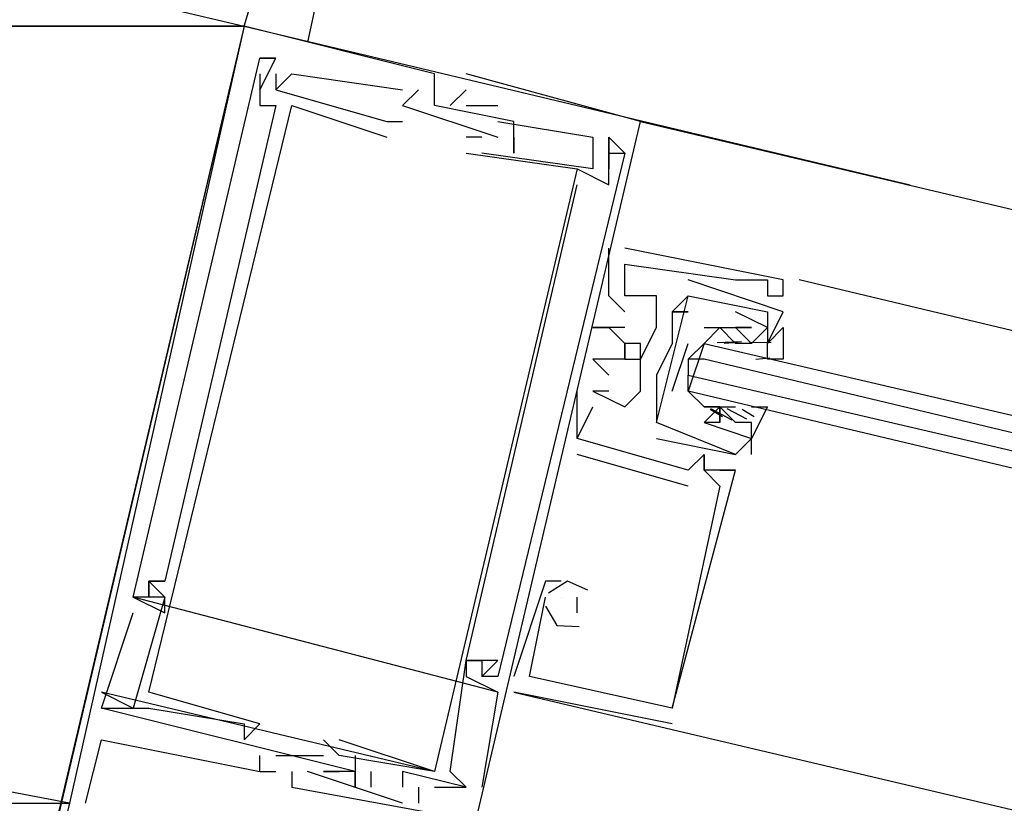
# Model space of a CAD drawing. Header units: feet. Extents: x -79 to 198, y -22 to 181.
# Tile 49 of 256: x 94.811 to 95.639, y 26.738 to 27.397. Entities that reach past the tile are written whole.
import ezdxf

# ---------------------------------------------------------------- set-up
doc = ezdxf.new("R2010")
doc.units = ezdxf.units.FT
doc.layers.add('A-LINEA', color=7, linetype='CONTINUOUS')
doc.layers.add('A-MURO-CONCRETO', color=8, linetype='CONTINUOUS')

msp = doc.modelspace()

# ---------------------------------------------------------------- linework, layer by layer
at = {"layer": 'A-LINEA'}
for p, q in [((95.0933, 27.5644), (95.0533, 27.3778)), ((95, 27.3911), (95.04, 27.5244)), ((95, 27.3911), (95.56, 27.2578)), ((95, 27.3911), (95.56, 27.2578)), ((95, 27.3911), (95, 27.3911)), ((95, 27.3911), (95, 27.3911)), ((95, 27.3911), (95, 27.3911)), ((95.0133, 27.3644), (95.0133, 27.3644)), ((95.0133, 27.3644), (95.0133, 27.3644)), ((95.0133, 27.3644), (95.0133, 27.3644)), ((95.0133, 27.3644), (95.0133, 27.3644)), ((95.0133, 27.3644), (95.0133, 27.3644)), ((95.0133, 27.3644), (95.0133, 27.3644)), ((95.0267, 27.3644), (95.0267, 27.3644)), ((95.0267, 27.3644), (95.0267, 27.3644)), ((95.0267, 27.3644), (95.0267, 27.3644)), ((95.0267, 27.3644), (95.0267, 27.3644)), ((95.0267, 27.3644), (95.0267, 27.3644)), ((95.0267, 27.3644), (95.0267, 27.3644)), ((95.0133, 27.3511), (95.0133, 27.3511)), ((95.0133, 27.3511), (95.0133, 27.3511)), ((95.0133, 27.3511), (95.0133, 27.3511)), ((95.0267, 27.3511), (95.0267, 27.3511)), ((95.0267, 27.3511), (95.0267, 27.3511)), ((95.0267, 27.3511), (95.0267, 27.3511)), ((95.04, 27.3511), (95.04, 27.3511)), ((95.04, 27.3511), (95.04, 27.3511)), ((95.04, 27.3511), (95.04, 27.3511)), ((95.16, 27.3511), (95.16, 27.3511)), ((95.16, 27.3511), (95.16, 27.3511)), ((95.16, 27.3511), (95.16, 27.3511)), ((95.1867, 27.3511), (95.1867, 27.3511)), ((95.1867, 27.3511), (95.1867, 27.3511)), ((95.1867, 27.3511), (95.1867, 27.3511)), ((95.0133, 27.3378), (95.0133, 27.3378)), ((95.0133, 27.3378), (95.0133, 27.3378)), ((95.0133, 27.3378), (95.0133, 27.3378)), ((95.0267, 27.3378), (95.0267, 27.3378)), ((95.0267, 27.3378), (95.0267, 27.3378)), ((95.0267, 27.3378), (95.0267, 27.3378)), ((95.0267, 27.3378), (95.0267, 27.3378)), ((95.0267, 27.3378), (95.0267, 27.3378)), ((95.0267, 27.3378), (95.0267, 27.3378)), ((95.1333, 27.3378), (95.1333, 27.3378)), ((95.1333, 27.3378), (95.1333, 27.3378)), ((95.1333, 27.3378), (95.1333, 27.3378)), ((95.1467, 27.3378), (95.1467, 27.3378)), ((95.1467, 27.3378), (95.1467, 27.3378)), ((95.1467, 27.3378), (95.1467, 27.3378)), ((95.1867, 27.3378), (95.1733, 27.3244)), ((95.1867, 27.3378), (95.1733, 27.3244)), ((95.1867, 27.3378), (95.1733, 27.3244)), ((95.1867, 27.3378), (95.1867, 27.3378)), ((95.1867, 27.3378), (95.1867, 27.3378)), ((95.1867, 27.3378), (95.1867, 27.3378)), ((95.0133, 27.3244), (95.0133, 27.3244)), ((95.0133, 27.3244), (95.0133, 27.3244)), ((95.0133, 27.3244), (95.0133, 27.3244)), ((95.0267, 27.3244), (95.0267, 27.3244)), ((95.0267, 27.3244), (95.0267, 27.3244)), ((95.0267, 27.3244), (95.0267, 27.3244)), ((95.04, 27.3244), (95.04, 27.3244)), ((95.04, 27.3244), (95.04, 27.3244)), ((95.04, 27.3244), (95.04, 27.3244)), ((95.1333, 27.3244), (95.1333, 27.3244)), ((95.1333, 27.3244), (95.1333, 27.3244)), ((95.1333, 27.3244), (95.1333, 27.3244)), ((95.16, 27.3244), (95.16, 27.3244)), ((95.16, 27.3244), (95.16, 27.3244)), ((95.16, 27.3244), (95.16, 27.3244)), ((95.1733, 27.3244), (95.1733, 27.3244)), ((95.1733, 27.3244), (95.1733, 27.3244)), ((95.1733, 27.3244), (95.1733, 27.3244)), ((95.1867, 27.3244), (95.2133, 27.3244)), ((95.1867, 27.3244), (95.1867, 27.3244)), ((95.1867, 27.3244), (95.2133, 27.3244)), ((95.1867, 27.3244), (95.1867, 27.3244)), ((95.1867, 27.3244), (95.2133, 27.3244)), ((95.1867, 27.3244), (95.1867, 27.3244)), ((95.2133, 27.3244), (95.2133, 27.3244)), ((95.2133, 27.3244), (95.2133, 27.3244)), ((95.2133, 27.3244), (95.2133, 27.3244)), ((95.12, 27.3111), (95.12, 27.3111)), ((95.12, 27.3111), (95.12, 27.3111)), ((95.12, 27.3111), (95.12, 27.3111)), ((95.1333, 27.3111), (95.1333, 27.3111)), ((95.1333, 27.3111), (95.1333, 27.3111)), ((95.1333, 27.3111), (95.1333, 27.3111)), ((95.2133, 27.3111), (95.2133, 27.3111)), ((95.2133, 27.3111), (95.2133, 27.3111)), ((95.2133, 27.3111), (95.2133, 27.3111)), ((95.2267, 27.3111), (95.2267, 27.3111)), ((95.2267, 27.3111), (95.2267, 27.3111)), ((95.2267, 27.3111), (95.2267, 27.3111)), ((95.3333, 27.3111), (95.3333, 27.3111)), ((95.3333, 27.3111), (95.3333, 27.3111)), ((95.3333, 27.3111), (102.5867, 25.5911)), ((95.3333, 27.3111), (95.3333, 27.3111)), ((95.12, 27.2978), (95.12, 27.2978)), ((95.12, 27.2978), (95.12, 27.2978)), ((95.12, 27.2978), (95.12, 27.2978)), ((95.2, 27.2978), (95.1867, 27.2978)), ((95.1867, 27.2978), (95.1867, 27.2978)), ((95.2, 27.2978), (95.1867, 27.2978)), ((95.1867, 27.2978), (95.1867, 27.2978)), ((95.2, 27.2978), (95.1867, 27.2978)), ((95.1867, 27.2978), (95.1867, 27.2978)), ((95.2, 27.2978), (95.2, 27.2978)), ((95.2, 27.2978), (95.2, 27.2978)), ((95.2, 27.2978), (95.2, 27.2978)), ((95.2133, 27.2978), (95.2133, 27.2978)), ((95.2133, 27.2978), (95.2133, 27.2978)), ((95.2133, 27.2978), (95.2133, 27.2978)), ((95.2267, 27.2978), (95.2267, 27.2978)), ((95.2267, 27.2978), (95.2267, 27.2978)), ((95.2267, 27.2978), (95.2267, 27.2978)), ((95.2933, 27.2978), (95.2933, 27.2978)), ((95.2933, 27.2978), (95.2933, 27.2978)), ((95.2933, 27.2978), (95.2933, 27.2978)), ((95.3067, 27.2978), (95.3067, 27.2978)), ((95.3067, 27.2978), (95.3067, 27.2978)), ((95.3067, 27.2978), (95.3067, 27.2978)), ((95.3067, 27.2978), (95.3067, 27.2978)), ((95.3067, 27.2978), (95.3067, 27.2978)), ((95.3067, 27.2978), (95.3067, 27.2978)), ((95.1867, 27.2844), (95.1867, 27.2844)), ((95.1867, 27.2844), (95.1867, 27.2844)), ((95.1867, 27.2844), (95.1867, 27.2844)), ((95.2933, 27.2711), (95.2, 27.2844)), ((95.2, 27.2844), (95.2, 27.2844)), ((95.2933, 27.2711), (95.2, 27.2844)), ((95.2, 27.2844), (95.2, 27.2844)), ((95.2933, 27.2711), (95.2, 27.2844)), ((95.2, 27.2844), (95.2, 27.2844)), ((95.2267, 27.2844), (95.2267, 27.2844)), ((95.2267, 27.2844), (95.2267, 27.2844)), ((95.2267, 27.2844), (95.2267, 27.2844)), ((95.2933, 27.2844), (95.2933, 27.2844)), ((95.2933, 27.2844), (95.2933, 27.2844)), ((95.2933, 27.2844), (95.2933, 27.2844)), ((95.2933, 27.2844), (95.2933, 27.2844)), ((95.2933, 27.2844), (95.2933, 27.2844)), ((95.2933, 27.2844), (95.2933, 27.2844)), ((95.3067, 27.2844), (95.3067, 27.2844)), ((95.3067, 27.2844), (95.3067, 27.2844)), ((95.3067, 27.2844), (95.3067, 27.2844)), ((95.3067, 27.2844), (95.3067, 27.2844)), ((95.3067, 27.2844), (95.3067, 27.2844)), ((95.3067, 27.2844), (95.3067, 27.2844)), ((95.32, 27.2844), (95.32, 27.2844)), ((95.32, 27.2844), (95.32, 27.2844)), ((95.32, 27.2844), (95.32, 27.2844)), ((95.28, 27.2711), (95.28, 27.2711)), ((95.28, 27.2711), (95.28, 27.2711)), ((95.28, 27.2711), (95.28, 27.2711)), ((95.28, 27.2711), (95.28, 27.2711)), ((95.28, 27.2711), (95.28, 27.2711)), ((95.28, 27.2711), (95.28, 27.2711)), ((95.2933, 27.2711), (95.2933, 27.2711)), ((95.2933, 27.2711), (95.2933, 27.2711)), ((95.2933, 27.2711), (95.2933, 27.2711)), ((95.2933, 27.2711), (95.2933, 27.2711)), ((95.2933, 27.2711), (95.2933, 27.2711)), ((95.2933, 27.2711), (95.2933, 27.2711)), ((95.3067, 27.2711), (95.3067, 27.2711)), ((95.3067, 27.2711), (95.3067, 27.2711)), ((95.3067, 27.2711), (95.3067, 27.2711)), ((95.28, 27.2578), (95.28, 27.2578)), ((95.28, 27.2578), (95.28, 27.2578)), ((95.28, 27.2578), (95.28, 27.2578)), ((95.3067, 27.2578), (95.3067, 27.2578)), ((95.3067, 27.2578), (95.3067, 27.2578)), ((95.3067, 27.2578), (95.3067, 27.2578)), ((95.3067, 27.1644), (95.3067, 27.2044)), ((95.3067, 27.2044), (95.3067, 27.2044)), ((95.3067, 27.1644), (95.3067, 27.2044)), ((95.3067, 27.2044), (95.3067, 27.2044)), ((95.3067, 27.1644), (95.3067, 27.2044)), ((95.3067, 27.2044), (95.3067, 27.2044)), ((95.32, 27.2044), (95.32, 27.2044)), ((95.32, 27.2044), (95.32, 27.2044)), ((95.32, 27.2044), (95.32, 27.2044)), ((95.32, 27.1911), (95.32, 27.1911)), ((95.32, 27.1911), (95.32, 27.1911)), ((95.32, 27.1911), (95.32, 27.1911)), ((95.4533, 27.1511), (95.3733, 27.1778)), ((95.3733, 27.1778), (95.3733, 27.1778)), ((95.4533, 27.1511), (95.3733, 27.1778)), ((95.3733, 27.1778), (95.3733, 27.1778)), ((95.4133, 27.1778), (95.4133, 27.1778)), ((95.4133, 27.1778), (95.4133, 27.1778)), ((95.4133, 27.1778), (95.4133, 27.1778)), ((95.4267, 27.1778), (95.4267, 27.1778)), ((95.4267, 27.1778), (95.4267, 27.1778)), ((95.4267, 27.1778), (95.4267, 27.1778)), ((95.44, 27.1778), (95.44, 27.1778)), ((95.44, 27.1778), (95.44, 27.1778)), ((95.44, 27.1778), (95.44, 27.1778)), ((95.4533, 27.1778), (95.4533, 27.1778)), ((95.4533, 27.1778), (95.4533, 27.1778)), ((95.4533, 27.1778), (95.4533, 27.1778)), ((98.1467, 26.5378), (95.4667, 27.1778)), ((95.3067, 27.1644), (95.3067, 27.1644)), ((95.3067, 27.1644), (95.3067, 27.1644)), ((95.3067, 27.1644), (95.3067, 27.1644)), ((95.32, 27.1644), (95.32, 27.1644)), ((95.32, 27.1644), (95.32, 27.1644)), ((95.32, 27.1644), (95.32, 27.1644)), ((95.32, 27.1644), (95.32, 27.1644)), ((95.32, 27.1644), (95.32, 27.1644)), ((95.32, 27.1644), (95.32, 27.1644)), ((95.3467, 27.1644), (95.3467, 27.1644)), ((95.3467, 27.1644), (95.3467, 27.1644)), ((95.3467, 27.1644), (95.3467, 27.1644)), ((95.3733, 27.1644), (95.3733, 27.1644)), ((95.3733, 27.1644), (95.3733, 27.1644)), ((95.3733, 27.1644), (95.3733, 27.1644)), ((95.3733, 27.1644), (95.3733, 27.1644)), ((95.44, 27.1644), (95.44, 27.1644)), ((95.44, 27.1644), (95.44, 27.1644)), ((95.44, 27.1644), (95.44, 27.1644)), ((95.4533, 27.1644), (95.4533, 27.1644)), ((95.4533, 27.1644), (95.4533, 27.1644)), ((95.4533, 27.1644), (95.4533, 27.1644)), ((95.32, 27.1511), (95.32, 27.1511)), ((95.32, 27.1511), (95.32, 27.1511)), ((95.32, 27.1511), (95.32, 27.1511)), ((95.36, 27.1511), (95.36, 27.1511)), ((95.36, 27.1511), (95.36, 27.1511)), ((95.36, 27.1511), (95.36, 27.1511)), ((95.36, 27.1511), (95.36, 27.1511)), ((95.3733, 27.1511), (95.3733, 27.1511)), ((95.3733, 27.1511), (95.3733, 27.1511)), ((95.4133, 27.1511), (95.4133, 27.1511)), ((95.4133, 27.1511), (95.4133, 27.1511)), ((95.44, 27.1244), (95.4533, 27.1511)), ((95.44, 27.1511), (95.44, 27.1511)), ((95.44, 27.1511), (95.44, 27.1511)), ((95.44, 27.1244), (95.4533, 27.1511)), ((95.44, 27.1511), (95.44, 27.1511)), ((95.44, 27.1511), (95.44, 27.1511)), ((95.4533, 27.1511), (95.4533, 27.1511)), ((95.4533, 27.1511), (95.4533, 27.1511)), ((95.2933, 27.1378), (95.2933, 27.1378)), ((95.2933, 27.1378), (95.2933, 27.1378)), ((95.2933, 27.1378), (95.2933, 27.1378)), ((95.3067, 27.1378), (95.3067, 27.1378)), ((95.3067, 27.1378), (95.3067, 27.1378)), ((95.3067, 27.1378), (95.3067, 27.1378)), ((95.32, 27.1378), (95.32, 27.1378)), ((95.32, 27.1378), (95.32, 27.1378)), ((95.32, 27.1378), (95.32, 27.1378)), ((95.3467, 27.1378), (95.3467, 27.1378)), ((95.3467, 27.1378), (95.3467, 27.1378)), ((95.3467, 27.1378), (95.3467, 27.1378)), ((95.36, 27.1378), (95.36, 27.1378)), ((95.36, 27.1378), (95.36, 27.1378)), ((95.4, 27.1378), (95.4, 27.1378)), ((95.4, 27.1378), (95.4, 27.1378)), ((95.4, 27.1378), (95.4, 27.1378)), ((95.4, 27.1378), (95.4, 27.1378)), ((95.4133, 27.1378), (95.4133, 27.1378)), ((95.4133, 27.1378), (95.4133, 27.1378)), ((95.4133, 27.1378), (95.4133, 27.1378)), ((95.4133, 27.1378), (95.4133, 27.1378)), ((95.4133, 27.1378), (95.4133, 27.1378)), ((95.4133, 27.1378), (95.4133, 27.1378)), ((95.4267, 27.1378), (95.4267, 27.1378)), ((95.4267, 27.1378), (95.4267, 27.1378)), ((95.4267, 27.1378), (95.4267, 27.1378)), ((95.4267, 27.1378), (95.4267, 27.1378)), ((95.44, 27.1378), (95.44, 27.1378)), ((95.44, 27.1378), (95.44, 27.1378)), ((95.32, 27.1244), (95.32, 27.1244)), ((95.32, 27.1244), (95.32, 27.1244)), ((95.32, 27.1244), (95.32, 27.1244)), ((95.36, 27.1244), (95.36, 27.1244)), ((95.36, 27.0844), (95.3733, 27.1244)), ((95.36, 27.1244), (95.36, 27.1244)), ((95.3867, 27.1244), (95.3867, 27.1244)), ((95.3978, 27.1253), (95.4181, 27.1259)), ((95.4, 27.1244), (95.4, 27.1244)), ((95.4036, 27.1246), (95.4154, 27.1256)), ((95.4133, 27.1244), (95.4133, 27.1244)), ((95.4267, 27.1244), (95.4133, 27.1244)), ((95.4249, 27.1252), (95.4432, 27.1255)), ((95.4267, 27.1244), (95.4267, 27.1244)), ((95.4267, 27.1244), (95.4267, 27.1244)), ((95.44, 27.1244), (95.44, 27.1244)), ((95.44, 27.1244), (95.44, 27.1244)), ((95.2933, 27.1111), (95.2933, 27.1111)), ((95.2933, 27.1111), (95.2933, 27.1111)), ((95.2933, 27.1111), (95.2933, 27.1111)), ((95.32, 27.1111), (95.32, 27.1111)), ((95.32, 27.1111), (95.32, 27.1111)), ((95.32, 27.1111), (95.32, 27.1111)), ((95.3333, 27.1111), (95.3333, 27.1111)), ((95.3333, 27.1111), (95.3333, 27.1111)), ((95.3333, 27.1111), (95.3333, 27.1111)), ((95.3733, 27.1111), (95.3733, 27.0978)), ((95.4302, 27.1113), (95.4421, 27.1123)), ((95.3067, 27.0978), (95.3067, 27.0978)), ((95.3067, 27.0978), (95.3067, 27.0978)), ((95.3067, 27.0978), (95.3067, 27.0978)), ((95.3467, 27.0978), (95.3467, 27.0978)), ((95.3467, 27.0978), (95.3467, 27.0978)), ((95.28, 27.0844), (95.28, 27.0844)), ((95.28, 27.0844), (95.28, 27.0844)), ((95.28, 27.0844), (95.28, 27.0844)), ((95.2933, 27.0844), (95.2933, 27.0844)), ((95.2933, 27.0844), (95.2933, 27.0844)), ((95.2933, 27.0844), (95.2933, 27.0844)), ((95.2933, 27.0844), (95.2933, 27.0844)), ((95.2933, 27.0844), (95.2933, 27.0844)), ((95.2933, 27.0844), (95.2933, 27.0844)), ((95.3067, 27.0844), (95.3067, 27.0844)), ((95.3067, 27.0844), (95.3067, 27.0844)), ((95.3067, 27.0844), (95.3067, 27.0844)), ((95.3333, 27.0844), (95.3333, 27.0844)), ((95.3333, 27.0844), (95.3333, 27.0844)), ((95.3333, 27.0844), (95.3333, 27.0844)), ((95.3867, 27.0844), (95.3867, 27.0844)), ((95.2933, 27.0711), (95.2933, 27.0711)), ((95.2933, 27.0711), (95.2933, 27.0711)), ((95.2933, 27.0711), (95.2933, 27.0711)), ((95.32, 27.0711), (95.32, 27.0711)), ((95.32, 27.0711), (95.32, 27.0711)), ((95.32, 27.0711), (95.32, 27.0711)), ((95.3467, 27.0711), (95.3467, 27.0711)), ((95.3467, 27.0711), (95.3467, 27.0711)), ((95.3867, 27.0711), (95.3867, 27.0711)), ((95.3867, 27.0711), (95.3867, 27.0711)), ((95.4022, 27.0626), (95.392, 27.0689)), ((95.4105, 27.0598), (95.3925, 27.0694)), ((95.4, 27.0711), (95.4, 27.0711)), ((95.4, 27.0711), (95.4, 27.0711)), ((95.4, 27.0711), (95.4133, 27.0711)), ((95.4, 27.0711), (95.4, 27.0711)), ((95.4, 27.0711), (95.4, 27.0711)), ((95.4226, 27.0608), (95.4063, 27.0693)), ((95.4133, 27.0711), (95.4133, 27.0711)), ((95.4133, 27.0711), (95.4133, 27.0711)), ((95.4133, 27.0711), (95.4133, 27.0711)), ((95.4289, 27.0626), (95.4187, 27.0689)), ((95.3467, 27.0578), (95.3467, 27.0578)), ((95.3467, 27.0578), (95.3467, 27.0578)), ((95.3867, 27.0578), (95.3867, 27.0578)), ((95.3867, 27.0578), (95.3867, 27.0578)), ((95.3867, 27.0578), (95.3867, 27.0578)), ((95.3867, 27.0578), (95.3867, 27.0578)), ((95.4, 27.0578), (95.4, 27.0578)), ((95.4, 27.0578), (95.4, 27.0578)), ((95.4133, 27.0578), (95.4133, 27.0578)), ((95.4133, 27.0578), (95.4133, 27.0578)), ((95.4267, 27.0311), (95.4267, 27.0578)), ((95.4267, 27.0578), (95.4267, 27.0578)), ((95.4267, 27.0311), (95.4267, 27.0578)), ((95.4267, 27.0578), (95.4267, 27.0578)), ((95.28, 27.0444), (95.28, 27.0444)), ((95.28, 27.0444), (95.28, 27.0444)), ((95.28, 27.0444), (95.28, 27.0444)), ((95.28, 27.0444), (95.28, 27.0444)), ((95.28, 27.0444), (95.28, 27.0444)), ((95.28, 27.0444), (95.28, 27.0444)), ((95.3467, 27.0444), (95.4133, 27.0311)), ((95.3467, 27.0444), (95.3467, 27.0444)), ((95.3467, 27.0444), (95.4133, 27.0311)), ((95.3467, 27.0444), (95.3467, 27.0444)), ((95.4267, 27.0444), (95.4267, 27.0444)), ((95.4267, 27.0444), (95.4267, 27.0444)), ((95.3733, 27.0044), (95.28, 27.0311)), ((95.28, 27.0311), (95.28, 27.0311)), ((95.3733, 27.0044), (95.28, 27.0311)), ((95.28, 27.0311), (95.28, 27.0311)), ((95.3733, 27.0044), (95.28, 27.0311)), ((95.28, 27.0311), (95.28, 27.0311)), ((95.3867, 27.0311), (95.3867, 27.0311)), ((95.3867, 27.0311), (95.3867, 27.0311)), ((95.3867, 27.0311), (95.3867, 27.0311)), ((95.3867, 27.0311), (95.3867, 27.0311)), ((95.3867, 27.0311), (95.3867, 27.0311)), ((95.3867, 27.0311), (95.3867, 27.0311)), ((95.4133, 27.0311), (95.4133, 27.0311)), ((95.4133, 27.0311), (95.4133, 27.0311)), ((95.4133, 27.0311), (95.4133, 27.0311)), ((95.4133, 27.0311), (95.4133, 27.0311)), ((95.4267, 27.0311), (95.4267, 27.0311)), ((95.4267, 27.0311), (95.4267, 27.0311)), ((95.3733, 27.0178), (95.3733, 27.0178)), ((95.3733, 27.0178), (95.3733, 27.0178)), ((95.3733, 27.0178), (95.3733, 27.0178)), ((95.3733, 27.0178), (95.3733, 27.0178)), ((95.3733, 27.0178), (95.3733, 27.0178)), ((95.3733, 27.0178), (95.3733, 27.0178)), ((95.3867, 27.0178), (95.3867, 27.0178)), ((95.3867, 27.0178), (95.3867, 27.0178)), ((95.3867, 27.0178), (95.3867, 27.0178)), ((95.3867, 27.0178), (95.3867, 27.0178)), ((95.3867, 27.0178), (95.3867, 27.0178)), ((95.3867, 27.0178), (95.3867, 27.0178)), ((95.3867, 27.0178), (95.3867, 27.0178)), ((95.3867, 27.0178), (95.3867, 27.0178)), ((95.3867, 27.0178), (95.3867, 27.0178)), ((95.4, 27.0178), (95.4, 27.0178)), ((95.4, 27.0178), (95.4, 27.0178)), ((95.4, 27.0178), (95.4, 27.0178)), ((95.4133, 27.0178), (95.4133, 27.0178)), ((95.4133, 27.0178), (95.4133, 27.0178)), ((95.4133, 27.0178), (95.4133, 27.0178)), ((95.4133, 27.0178), (95.4133, 27.0178)), ((95.4133, 27.0178), (95.4133, 27.0178)), ((95.4133, 27.0178), (95.4133, 27.0178)), ((95.3733, 27.0044), (95.3733, 27.0044)), ((95.3733, 27.0044), (95.3733, 27.0044)), ((95.3733, 27.0044), (95.3733, 27.0044)), ((95.4, 27.0044), (95.4, 27.0044)), ((95.4, 27.0044), (95.4, 27.0044)), ((95.4, 27.0044), (95.4, 27.0044)), ((94.92, 26.9244), (94.92, 26.9244)), ((94.92, 26.9244), (94.92, 26.9244)), ((94.92, 26.9244), (94.92, 26.9244)), ((94.92, 26.9244), (94.92, 26.9244)), ((94.92, 26.9244), (94.92, 26.9244)), ((94.92, 26.9244), (94.92, 26.9244)), ((94.9333, 26.9244), (94.9333, 26.9244)), ((94.9333, 26.9244), (94.9333, 26.9244)), ((94.9333, 26.9244), (94.9333, 26.9244)), ((95.2533, 26.9244), (95.2533, 26.9244)), ((95.2533, 26.9244), (95.2533, 26.9244)), ((95.2533, 26.9244), (95.2533, 26.9244)), ((95.2667, 26.9244), (95.2667, 26.9244)), ((95.2667, 26.9244), (95.2667, 26.9244)), ((95.2667, 26.9244), (95.2667, 26.9244)), ((95.28, 26.9244), (95.28, 26.9244)), ((95.28, 26.9244), (95.28, 26.9244)), ((95.28, 26.9244), (95.28, 26.9244)), ((95.28, 26.9244), (95.28, 26.9244)), ((95.28, 26.9244), (95.28, 26.9244)), ((95.28, 26.9244), (95.28, 26.9244)), ((95.2133, 26.8311), (94.9067, 26.9111)), ((94.9067, 26.9111), (94.9067, 26.9111)), ((94.9067, 26.9111), (94.9067, 26.9111)), ((95.2133, 26.8311), (94.9067, 26.9111)), ((94.9067, 26.9111), (94.9067, 26.9111)), ((94.9067, 26.9111), (94.9067, 26.9111)), ((95.2133, 26.8311), (94.9067, 26.9111)), ((94.9067, 26.9111), (94.9067, 26.9111)), ((94.9067, 26.9111), (94.9067, 26.9111)), ((94.92, 26.9111), (94.92, 26.9111)), ((94.92, 26.9111), (94.92, 26.9111)), ((94.92, 26.9111), (94.92, 26.9111)), ((94.92, 26.9111), (94.92, 26.9111)), ((94.92, 26.9111), (94.92, 26.9111)), ((94.92, 26.9111), (94.92, 26.9111)), ((94.9333, 26.9111), (94.9333, 26.9111)), ((94.9333, 26.9111), (94.9333, 26.9111)), ((94.9333, 26.9111), (94.9333, 26.9111)), ((94.9333, 26.9111), (94.9333, 26.9111)), ((94.9333, 26.9111), (94.9333, 26.9111)), ((94.9333, 26.9111), (94.9333, 26.9111)), ((95.2533, 26.9111), (95.2533, 26.9111)), ((95.2533, 26.9111), (95.2533, 26.9111)), ((95.2533, 26.9111), (95.2533, 26.9111)), ((95.2667, 26.9111), (95.2667, 26.9111)), ((95.2667, 26.9111), (95.2667, 26.9111)), ((95.2667, 26.9111), (95.2667, 26.9111)), ((95.28, 26.8978), (95.28, 26.9111)), ((95.28, 26.9111), (95.28, 26.9111)), ((95.28, 26.8978), (95.28, 26.9111)), ((95.28, 26.9111), (95.28, 26.9111)), ((95.28, 26.8978), (95.28, 26.9111)), ((95.28, 26.9111), (95.28, 26.9111)), ((94.9067, 26.8978), (94.9067, 26.8978)), ((94.9067, 26.8978), (94.9067, 26.8978)), ((94.9067, 26.8978), (94.9067, 26.8978)), ((94.9333, 26.8978), (94.9333, 26.8978)), ((94.9333, 26.8978), (94.9333, 26.8978)), ((94.9333, 26.8978), (94.9333, 26.8978)), ((95.28, 26.8978), (95.28, 26.8978)), ((95.28, 26.8978), (95.28, 26.8978)), ((95.28, 26.8978), (95.28, 26.8978)), ((95.1867, 26.8578), (95.1867, 26.8578)), ((95.1867, 26.8578), (95.1867, 26.8578)), ((95.1867, 26.8578), (95.1867, 26.8578)), ((95.1867, 26.8578), (95.1867, 26.8578)), ((95.1867, 26.8578), (95.1867, 26.8578)), ((95.1867, 26.8578), (95.1867, 26.8578)), ((95.1867, 26.8578), (95.1867, 26.8578)), ((95.1867, 26.8578), (95.1867, 26.8578)), ((95.1867, 26.8578), (95.1867, 26.8578)), ((95.2, 26.8578), (95.2, 26.8578)), ((95.2, 26.8578), (95.2, 26.8578)), ((95.2, 26.8578), (95.2, 26.8578)), ((95.2, 26.8578), (95.2, 26.8578)), ((95.2, 26.8578), (95.2, 26.8578)), ((95.2, 26.8578), (95.2, 26.8578)), ((95.2133, 26.8578), (95.2133, 26.8578)), ((95.2133, 26.8578), (95.2133, 26.8578)), ((95.2133, 26.8578), (95.2133, 26.8578)), ((95.1867, 26.8444), (95.1867, 26.8444)), ((95.1867, 26.8444), (95.1867, 26.8444)), ((95.1867, 26.8444), (95.1867, 26.8444)), ((95.2, 26.8444), (95.2, 26.8444)), ((95.2, 26.8444), (95.2, 26.8444)), ((95.2, 26.8444), (95.2, 26.8444)), ((95.2, 26.8444), (95.2, 26.8444)), ((95.2, 26.8444), (95.2, 26.8444)), ((95.2, 26.8444), (95.2, 26.8444)), ((95.2133, 26.8444), (95.2133, 26.8444)), ((95.2133, 26.8444), (95.2133, 26.8444)), ((95.2133, 26.8444), (95.2133, 26.8444)), ((95.2267, 26.8444), (95.2267, 26.8444)), ((95.2267, 26.8444), (95.2267, 26.8444)), ((95.2267, 26.8444), (95.2267, 26.8444)), ((95.24, 26.8444), (95.24, 26.8444)), ((95.24, 26.8444), (95.24, 26.8444)), ((95.24, 26.8444), (95.24, 26.8444)), ((95.24, 26.8444), (95.24, 26.8444)), ((95.24, 26.8444), (95.24, 26.8444)), ((95.24, 26.8444), (95.24, 26.8444)), ((95.16, 26.7644), (94.88, 26.8311)), ((94.88, 26.8311), (94.9067, 26.8178)), ((94.88, 26.8311), (94.88, 26.8311)), ((95.16, 26.7644), (94.88, 26.8311)), ((94.88, 26.8311), (94.9067, 26.8178)), ((94.88, 26.8311), (94.88, 26.8311)), ((95.16, 26.7644), (94.88, 26.8311)), ((94.88, 26.8311), (94.9067, 26.8178)), ((94.88, 26.8311), (94.88, 26.8311)), ((94.92, 26.8311), (94.92, 26.8311)), ((94.92, 26.8311), (94.92, 26.8311)), ((94.92, 26.8311), (94.92, 26.8311)), ((95.2133, 26.8311), (95.2133, 26.8311)), ((95.2133, 26.8311), (95.2133, 26.8311)), ((95.2133, 26.8311), (95.2133, 26.8311)), ((95.36, 26.8044), (95.2267, 26.8311)), ((95.2267, 26.8311), (95.2267, 26.8311)), ((95.36, 26.8044), (95.2267, 26.8311)), ((95.2267, 26.8311), (95.2267, 26.8311)), ((95.36, 26.8044), (95.2267, 26.8311)), ((95.2267, 26.8311), (95.2267, 26.8311)), ((94.88, 26.8178), (94.88, 26.8178)), ((94.88, 26.8178), (94.88, 26.8178)), ((94.88, 26.8178), (94.88, 26.8178)), ((94.88, 26.8178), (94.88, 26.8178)), ((94.88, 26.8178), (94.88, 26.8178)), ((94.88, 26.8178), (94.88, 26.8178)), ((94.9067, 26.8178), (94.9067, 26.8178)), ((94.9067, 26.8178), (94.9067, 26.8178)), ((94.9067, 26.8178), (94.9067, 26.8178)), ((94.92, 26.8178), (94.92, 26.8178)), ((94.92, 26.8178), (94.92, 26.8178)), ((94.92, 26.8178), (94.92, 26.8178)), ((95.36, 26.8178), (95.36, 26.8178)), ((95.36, 26.8178), (95.36, 26.8178)), ((95.36, 26.8178), (95.36, 26.8178)), ((95.36, 26.8178), (95.36, 26.8178)), ((95.36, 26.8178), (95.36, 26.8178)), ((95.36, 26.8178), (95.36, 26.8178)), ((95, 26.8044), (95, 26.8044)), ((95, 26.8044), (95, 26.8044)), ((95, 26.8044), (95, 26.8044)), ((95.0133, 26.8044), (95.0133, 26.8044)), ((95.0133, 26.8044), (95.0133, 26.8044)), ((95.0133, 26.8044), (95.0133, 26.8044)), ((95.36, 26.8044), (95.36, 26.8044)), ((95.36, 26.8044), (95.36, 26.8044)), ((95.36, 26.8044), (95.36, 26.8044)), ((94.88, 26.7911), (94.88, 26.7911)), ((94.88, 26.7911), (94.88, 26.7911)), ((94.88, 26.7911), (94.88, 26.7911)), ((95, 26.7911), (95, 26.7911)), ((95, 26.7911), (95, 26.7911)), ((95, 26.7911), (95, 26.7911)), ((95.0667, 26.7911), (95.0667, 26.7911)), ((95.0667, 26.7911), (95.0667, 26.7911)), ((95.0667, 26.7911), (95.0667, 26.7911)), ((95.08, 26.7911), (95.08, 26.7911)), ((95.08, 26.7911), (95.08, 26.7911)), ((95.08, 26.7911), (95.08, 26.7911)), ((95.0133, 26.7644), (95.0133, 26.7778)), ((95.0133, 26.7778), (95.0133, 26.7778)), ((95.0133, 26.7644), (95.0133, 26.7778)), ((95.0133, 26.7778), (95.0133, 26.7778)), ((95.0133, 26.7644), (95.0133, 26.7778)), ((95.0133, 26.7778), (95.0133, 26.7778)), ((95.0267, 26.7778), (95.0667, 26.7778)), ((95.0267, 26.7778), (95.0267, 26.7778)), ((95.0267, 26.7778), (95.0667, 26.7778)), ((95.0267, 26.7778), (95.0267, 26.7778)), ((95.0267, 26.7778), (95.0667, 26.7778)), ((95.0267, 26.7778), (95.0267, 26.7778)), ((95.0667, 26.7778), (95.0667, 26.7778)), ((95.0667, 26.7778), (95.0667, 26.7778)), ((95.0667, 26.7778), (95.0667, 26.7778)), ((95.08, 26.7778), (95.08, 26.7778)), ((95.08, 26.7778), (95.08, 26.7778)), ((95.08, 26.7778), (95.08, 26.7778)), ((95.0933, 26.7778), (95.0933, 26.7778)), ((95.0933, 26.7778), (95.0933, 26.7778)), ((95.0933, 26.7778), (95.0933, 26.7778)), ((95.1067, 26.7778), (95.1067, 26.7778)), ((95.1067, 26.7778), (95.1067, 26.7778)), ((95.1067, 26.7778), (95.1067, 26.7778)), ((95.1067, 26.7778), (95.1067, 26.7778)), ((95.1067, 26.7778), (95.1067, 26.7778)), ((95.1067, 26.7778), (95.1067, 26.7778)), ((95.0133, 26.7644), (95.0133, 26.7644)), ((95.0133, 26.7644), (95.0133, 26.7644)), ((95.0133, 26.7644), (95.0133, 26.7644)), ((95.0133, 26.7644), (95.0133, 26.7644)), ((95.0133, 26.7644), (95.0133, 26.7644)), ((95.0133, 26.7644), (95.0133, 26.7644)), ((95.0267, 26.7644), (95.0267, 26.7644)), ((95.0267, 26.7644), (95.0267, 26.7644)), ((95.0267, 26.7644), (95.0267, 26.7644)), ((95.04, 26.7644), (95.04, 26.7644)), ((95.04, 26.7644), (95.04, 26.7644)), ((95.04, 26.7644), (95.04, 26.7644)), ((95.1333, 26.7378), (95.0533, 26.7644)), ((95.0533, 26.7644), (95.0533, 26.7644)), ((95.1333, 26.7378), (95.0533, 26.7644)), ((95.0533, 26.7644), (95.0533, 26.7644)), ((95.1333, 26.7378), (95.0533, 26.7644)), ((95.0533, 26.7644), (95.0533, 26.7644)), ((95.0667, 26.7644), (95.0667, 26.7644)), ((95.0667, 26.7644), (95.0667, 26.7644)), ((95.0667, 26.7644), (95.0667, 26.7644)), ((95.0667, 26.7644), (95.0667, 26.7644)), ((95.0667, 26.7644), (95.0667, 26.7644)), ((95.0667, 26.7644), (95.0667, 26.7644)), ((95.08, 26.7644), (95.08, 26.7644)), ((95.08, 26.7644), (95.08, 26.7644)), ((95.08, 26.7644), (95.08, 26.7644)), ((95.0933, 26.7644), (95.0933, 26.7644)), ((95.0933, 26.7644), (95.0933, 26.7644)), ((95.0933, 26.7644), (95.0933, 26.7644)), ((95.0933, 26.7644), (95.0933, 26.7644)), ((95.0933, 26.7644), (95.0933, 26.7644)), ((95.0933, 26.7644), (95.0933, 26.7644)), ((95.0933, 26.7644), (95.0933, 26.7644)), ((95.0933, 26.7644), (95.0933, 26.7644)), ((95.0933, 26.7644), (95.0933, 26.7644)), ((95.0933, 26.7644), (95.0933, 26.7644)), ((95.0933, 26.7644), (95.0933, 26.7644)), ((95.0933, 26.7644), (95.0933, 26.7644)), ((95.1067, 26.7644), (95.1067, 26.7511)), ((95.1067, 26.7644), (95.1067, 26.7644)), ((95.1067, 26.7644), (95.1067, 26.7511)), ((95.1067, 26.7644), (95.1067, 26.7644)), ((95.1067, 26.7644), (95.1067, 26.7511)), ((95.1067, 26.7644), (95.1067, 26.7644)), ((95.1333, 26.7644), (95.1333, 26.7644)), ((95.1333, 26.7644), (95.1333, 26.7644)), ((95.1333, 26.7644), (95.1333, 26.7644)), ((95.16, 26.7644), (95.16, 26.7644)), ((95.16, 26.7644), (95.16, 26.7644)), ((95.16, 26.7644), (95.16, 26.7644)), ((95.16, 26.7644), (95.16, 26.7644)), ((95.16, 26.7644), (95.16, 26.7644)), ((95.16, 26.7644), (95.16, 26.7644)), ((95.1733, 26.7644), (95.1733, 26.7644)), ((95.1733, 26.7644), (95.1733, 26.7644)), ((95.1733, 26.7644), (95.1733, 26.7644)), ((95.04, 26.7511), (95.04, 26.7511)), ((95.04, 26.7511), (95.04, 26.7511)), ((95.04, 26.7511), (95.04, 26.7511)), ((95.0933, 26.7511), (95.0933, 26.7511)), ((95.0933, 26.7511), (95.0933, 26.7511)), ((95.0933, 26.7511), (95.0933, 26.7511)), ((95.0933, 26.7511), (95.0933, 26.7511)), ((95.0933, 26.7511), (95.0933, 26.7511)), ((95.0933, 26.7511), (95.0933, 26.7511)), ((95.0933, 26.7511), (95.0933, 26.7511)), ((95.0933, 26.7511), (95.0933, 26.7511)), ((95.0933, 26.7511), (95.0933, 26.7511)), ((95.1067, 26.7511), (95.1067, 26.7511)), ((95.1067, 26.7511), (95.1067, 26.7511)), ((95.1067, 26.7511), (95.1067, 26.7511)), ((95.1333, 26.7511), (95.1333, 26.7511)), ((95.1333, 26.7511), (95.1333, 26.7511)), ((95.1333, 26.7511), (95.1333, 26.7511)), ((95.1333, 26.7511), (95.1333, 26.7511)), ((95.1333, 26.7511), (95.1333, 26.7511)), ((95.1333, 26.7511), (95.1333, 26.7511)), ((95.1333, 26.7511), (95.1333, 26.7511)), ((95.1333, 26.7511), (95.1333, 26.7511)), ((95.1333, 26.7511), (95.1333, 26.7511)), ((95.1467, 26.7511), (95.1467, 26.7378)), ((95.1467, 26.7511), (95.1467, 26.7511)), ((95.1467, 26.7511), (95.1467, 26.7378)), ((95.1467, 26.7511), (95.1467, 26.7511)), ((95.1467, 26.7511), (95.1467, 26.7378)), ((95.1467, 26.7511), (95.1467, 26.7511)), ((95.16, 26.7511), (95.1867, 26.7511)), ((95.16, 26.7511), (95.16, 26.7511)), ((95.16, 26.7511), (95.1867, 26.7511)), ((95.16, 26.7511), (95.16, 26.7511)), ((95.16, 26.7511), (95.1867, 26.7511)), ((95.16, 26.7511), (95.16, 26.7511)), ((95.1867, 26.7511), (95.1867, 26.7511)), ((95.1867, 26.7511), (95.1867, 26.7511)), ((95.1867, 26.7511), (95.1867, 26.7511)), ((95.1867, 26.7511), (95.1867, 26.7511)), ((95.1867, 26.7511), (95.1867, 26.7511)), ((95.1867, 26.7511), (95.1867, 26.7511)), ((95.2, 26.7511), (95.2, 26.7511)), ((95.2, 26.7511), (95.2, 26.7511)), ((95.2, 26.7511), (95.2, 26.7511)), ((95.2, 26.7511), (95.2, 26.7511)), ((95.2, 26.7511), (95.2, 26.7511)), ((95.2, 26.7511), (95.2, 26.7511)), ((94.8667, 26.7378), (94.8667, 26.7378)), ((94.8667, 26.7378), (94.8667, 26.7378)), ((94.8667, 26.7378), (94.8667, 26.7378)), ((95.1333, 26.7378), (95.1333, 26.7378)), ((95.1333, 26.7378), (95.1333, 26.7378)), ((95.1333, 26.7378), (95.1333, 26.7378)), ((95.1467, 26.7378), (95.1467, 26.7378)), ((95.1467, 26.7378), (95.1467, 26.7378)), ((95.1467, 26.7378), (95.1467, 26.7378))]:
    msp.add_line(p, q, dxfattribs=at)
for points in [[(95, 27.3911), (94.6533, 25.9244), (91.2533, 26.7378), (91.6, 28.1911), (95, 27.3911)], [(95.2267, 27.2978), (95.2267, 27.2844), (95.2267, 27.3111), (95.16, 27.3244), (95.16, 27.3511), (95, 27.3911), (94.84, 26.7111), (94.8533, 26.7111), (94.8533, 26.7244)], [(95.2267, 27.2978), (95.2267, 27.2844), (95.2267, 27.3111), (95.16, 27.3244), (95.16, 27.3511), (95, 27.3911), (94.84, 26.7111), (94.8533, 26.7111), (94.8533, 26.7244)], [(95.2267, 27.2978), (95.2267, 27.2844), (95.2267, 27.3111), (95.16, 27.3244), (95.16, 27.3511), (95, 27.3911), (94.84, 26.7111), (94.8533, 26.7111), (94.8533, 26.7244)], [(94.9067, 26.9111), (94.9333, 26.8978), (94.9333, 26.9111), (94.92, 26.9111), (94.9067, 26.9111), (95.0133, 27.3644), (95.0267, 27.3644)], [(94.9067, 26.9111), (94.9333, 26.8978), (94.9333, 26.9111), (94.92, 26.9111), (94.9067, 26.9111), (95.0133, 27.3644), (95.0267, 27.3644)], [(94.9067, 26.9111), (94.9333, 26.8978), (94.9333, 26.9111), (94.92, 26.9111), (94.9067, 26.9111), (95.0133, 27.3644), (95.0267, 27.3644)], [(95.0133, 27.3378), (95.0267, 27.3644), (95.0133, 27.3644)], [(95.0133, 27.3378), (95.0267, 27.3644), (95.0133, 27.3644)], [(95.0133, 27.3378), (95.0267, 27.3644), (95.0133, 27.3644)], [(95.0133, 27.3511), (95.0133, 27.3244), (95.0267, 27.3244), (94.9333, 26.9244), (94.92, 26.9244), (94.92, 26.9111)], [(95.0133, 27.3511), (95.0133, 27.3244), (95.0267, 27.3244), (94.9333, 26.9244), (94.92, 26.9244), (94.92, 26.9111)], [(95.0133, 27.3511), (95.0133, 27.3244), (95.0267, 27.3244), (94.9333, 26.9244), (94.92, 26.9244), (94.92, 26.9111)], [(95.0267, 27.3511), (95.0267, 27.3378), (95.04, 27.3511), (95.1333, 27.3378)], [(95.0267, 27.3511), (95.0267, 27.3378), (95.04, 27.3511), (95.1333, 27.3378)], [(95.0267, 27.3511), (95.0267, 27.3378), (95.04, 27.3511), (95.1333, 27.3378)], [(95.1733, 26.6444), (95.1733, 26.6311), (95.3333, 27.3111), (95.1867, 27.3511)], [(95.1733, 26.6444), (95.1733, 26.6311), (95.3333, 27.3111), (95.1867, 27.3511)], [(95.1733, 26.6444), (95.1733, 26.6311), (95.3333, 27.3111), (95.1867, 27.3511)], [(95.0267, 27.3378), (95.12, 27.3111), (95.1333, 27.3111)], [(95.0267, 27.3378), (95.12, 27.3111), (95.1333, 27.3111)], [(95.0267, 27.3378), (95.12, 27.3111), (95.1333, 27.3111)], [(95.1467, 27.3378), (95.1333, 27.3244), (95.2133, 27.2978)], [(95.1467, 27.3378), (95.1333, 27.3244), (95.2133, 27.2978)], [(95.1467, 27.3378), (95.1333, 27.3244), (95.2133, 27.2978)], [(94.88, 26.8178), (94.92, 26.8178), (95, 26.8044), (95, 26.7911), (95.0133, 26.8044), (95.0133, 26.8044), (94.92, 26.8311), (95.04, 27.3244), (95.12, 27.2978)], [(94.88, 26.8178), (94.92, 26.8178), (95, 26.8044), (95, 26.7911), (95.0133, 26.8044), (95.0133, 26.8044), (94.92, 26.8311), (95.04, 27.3244), (95.12, 27.2978)], [(94.88, 26.8178), (94.92, 26.8178), (95, 26.8044), (95, 26.7911), (95.0133, 26.8044), (95.0133, 26.8044), (94.92, 26.8311), (95.04, 27.3244), (95.12, 27.2978)], [(95.2133, 27.3111), (95.2933, 27.2978), (95.2933, 27.2844), (95.2933, 27.2711)], [(95.2133, 27.3111), (95.2933, 27.2978), (95.2933, 27.2844), (95.2933, 27.2711)], [(95.2133, 27.3111), (95.2933, 27.2978), (95.2933, 27.2844), (95.2933, 27.2711)], [(95.28, 27.2711), (95.3067, 27.2578), (95.3067, 27.2844), (95.32, 27.2844), (95.3067, 27.2978), (95.3067, 27.2711)], [(95.28, 27.2711), (95.3067, 27.2578), (95.3067, 27.2844), (95.32, 27.2844), (95.3067, 27.2978), (95.3067, 27.2711)], [(95.28, 27.2711), (95.3067, 27.2578), (95.3067, 27.2844), (95.32, 27.2844), (95.3067, 27.2978), (95.3067, 27.2711)], [(95.3067, 27.2844), (95.3067, 27.2978), (95.32, 27.2844)], [(95.3067, 27.2844), (95.3067, 27.2978), (95.32, 27.2844)], [(95.3067, 27.2844), (95.3067, 27.2978), (95.32, 27.2844)], [(95.1867, 27.2844), (95.28, 27.2711), (95.16, 26.7644), (95.08, 26.7911)], [(95.1867, 27.2844), (95.28, 27.2711), (95.16, 26.7644), (95.08, 26.7911)], [(95.1867, 27.2844), (95.28, 27.2711), (95.16, 26.7644), (95.08, 26.7911)], [(95.32, 27.2844), (95.2133, 26.8444), (95.2, 26.8444)], [(95.32, 27.2844), (95.2133, 26.8444), (95.2, 26.8444)], [(95.32, 27.2844), (95.2133, 26.8444), (95.2, 26.8444)], [(95.1867, 26.7511), (95.1733, 26.7644), (95.1867, 26.8578), (95.2, 26.8578), (95.2, 26.8444), (95.2133, 26.8578), (95.1867, 26.8578), (95.28, 27.2578)], [(95.1867, 26.7511), (95.1733, 26.7644), (95.1867, 26.8578), (95.2, 26.8578), (95.2, 26.8444), (95.2133, 26.8578), (95.1867, 26.8578), (95.28, 27.2578)], [(95.1867, 26.7511), (95.1733, 26.7644), (95.1867, 26.8578), (95.2, 26.8578), (95.2, 26.8444), (95.2133, 26.8578), (95.1867, 26.8578), (95.28, 27.2578)], [(95.2933, 27.0844), (95.32, 27.0711), (95.3333, 27.0844), (95.3333, 27.1111), (95.3467, 27.1378), (95.3467, 27.1644), (95.32, 27.1644), (95.32, 27.1911), (95.4133, 27.1778), (95.4267, 27.1778), (95.44, 27.1778), (95.44, 27.1644), (95.4533, 27.1644), (95.4533, 27.1778), (95.32, 27.2044), (95.32, 27.2044)], [(95.2933, 27.0844), (95.32, 27.0711), (95.3333, 27.0844), (95.3333, 27.1111), (95.3467, 27.1378), (95.3467, 27.1644), (95.32, 27.1644), (95.32, 27.1911), (95.4133, 27.1778), (95.4267, 27.1778), (95.44, 27.1778), (95.44, 27.1644), (95.4533, 27.1644), (95.4533, 27.1778), (95.32, 27.2044), (95.32, 27.2044)], [(95.2933, 27.0844), (95.32, 27.0711), (95.3333, 27.0844), (95.3333, 27.1111), (95.3467, 27.1378), (95.3467, 27.1644), (95.32, 27.1644), (95.32, 27.1911), (95.4133, 27.1778), (95.4267, 27.1778), (95.44, 27.1778), (95.44, 27.1644), (95.4533, 27.1644), (95.4533, 27.1778), (95.32, 27.2044), (95.32, 27.2044)], [(95.32, 27.1511), (95.32, 27.1511), (95.3067, 27.1644)], [(95.32, 27.1511), (95.32, 27.1511), (95.3067, 27.1644)], [(95.32, 27.1511), (95.32, 27.1511), (95.3067, 27.1644)], [(95.3467, 27.0578), (95.3733, 27.1644), (95.44, 27.1511), (95.44, 27.1378), (95.4133, 27.1511)], [(95.3733, 27.1644), (95.36, 27.1511), (95.3733, 27.1511), (95.36, 27.1511), (95.36, 27.1378), (95.36, 27.1244), (95.3467, 27.0978), (95.3467, 27.0711), (95.3467, 27.0578)], [(95.3467, 27.0578), (95.3733, 27.1644), (95.44, 27.1511), (95.44, 27.1378), (95.4133, 27.1511)], [(95.3733, 27.1644), (95.36, 27.1511), (95.3733, 27.1511), (95.36, 27.1511), (95.36, 27.1378), (95.36, 27.1244), (95.3467, 27.0978), (95.3467, 27.0711), (95.3467, 27.0578)], [(95.32, 27.1378), (95.2933, 27.1378), (95.3067, 27.1378), (95.32, 27.1244), (95.32, 27.1244)], [(95.32, 27.1378), (95.2933, 27.1378), (95.3067, 27.1378), (95.32, 27.1244), (95.32, 27.1244)], [(95.32, 27.1378), (95.2933, 27.1378), (95.3067, 27.1378), (95.32, 27.1244), (95.32, 27.1244)], [(95.4133, 27.1244), (95.4, 27.1378), (95.3867, 27.1244), (95.3733, 27.0844), (95.3867, 27.0711), (95.4, 27.0711)], [(95.3867, 27.1378), (95.4, 27.1378), (95.4133, 27.1378), (95.4267, 27.1244), (95.44, 27.1378), (95.44, 27.1244), (95.4533, 27.1378), (95.4533, 27.1111), (95.44, 27.1111), (95.44, 27.1244)], [(95.4133, 27.1378), (95.4267, 27.1378), (95.4133, 27.1378), (95.4267, 27.1378)], [(95.4133, 27.1378), (95.4267, 27.1378), (95.4133, 27.1378), (95.4267, 27.1378)], [(95.32, 27.1111), (95.3333, 27.1111), (95.3333, 27.1244), (95.32, 27.1244), (95.32, 27.1111), (95.32, 27.1244), (95.32, 27.1111), (95.32, 27.1244)], [(95.32, 27.1111), (95.3333, 27.1111), (95.3333, 27.1244), (95.32, 27.1244), (95.32, 27.1111), (95.32, 27.1244), (95.32, 27.1111), (95.32, 27.1244)], [(95.32, 27.1111), (95.3333, 27.1111), (95.3333, 27.1244), (95.32, 27.1244), (95.32, 27.1111), (95.32, 27.1244), (95.32, 27.1111), (95.32, 27.1244)], [(98.12, 26.4311), (95.3733, 27.0844), (95.3733, 27.0978), (98.12, 26.4578), (95.3867, 27.1111), (95.3733, 27.1111), (95.3867, 27.1244), (98.1333, 26.4844)], [(95.32, 27.1111), (95.2933, 27.1111), (95.3067, 27.0978), (95.3067, 27.0978)], [(95.32, 27.1111), (95.2933, 27.1111), (95.3067, 27.0978), (95.3067, 27.0978)], [(95.32, 27.1111), (95.2933, 27.1111), (95.3067, 27.0978), (95.3067, 27.0978)], [(95.28, 27.0444), (95.28, 27.0444), (95.28, 27.0844)], [(95.28, 27.0444), (95.28, 27.0444), (95.28, 27.0844)], [(95.28, 27.0444), (95.28, 27.0444), (95.28, 27.0844)], [(95.3067, 27.0844), (95.2933, 27.0844), (95.2933, 27.0844)], [(95.3067, 27.0844), (95.2933, 27.0844), (95.2933, 27.0844)], [(95.3067, 27.0844), (95.2933, 27.0844), (95.2933, 27.0844)], [(95.4267, 27.0711), (95.44, 27.0711), (95.4267, 27.0444), (95.4267, 27.0578), (95.4133, 27.0578), (95.4, 27.0711), (95.4, 27.0578), (95.4, 27.0711), (95.3867, 27.0711), (95.3733, 27.0844)], [(95.36, 26.8178), (95.4133, 27.0178), (95.4, 27.0178), (95.4133, 27.0178), (95.3867, 27.0178), (95.3867, 27.0311), (95.3867, 27.0178), (95.3867, 27.0311), (95.3733, 27.0178), (95.28, 27.0444), (95.2933, 27.0711)], [(95.36, 26.8178), (95.4133, 27.0178), (95.4, 27.0178), (95.4133, 27.0178), (95.3867, 27.0178), (95.3867, 27.0311), (95.3867, 27.0178), (95.3867, 27.0311), (95.3733, 27.0178), (95.28, 27.0444), (95.2933, 27.0711)], [(95.36, 26.8178), (95.4133, 27.0178), (95.4, 27.0178), (95.4133, 27.0178), (95.3867, 27.0178), (95.3867, 27.0311), (95.3867, 27.0178), (95.3867, 27.0311), (95.3733, 27.0178), (95.28, 27.0444), (95.2933, 27.0711)], [(95.4133, 27.0578), (95.4, 27.0711), (95.4, 27.0578), (95.3867, 27.0578), (95.4, 27.0711), (95.3867, 27.0711)], [(95.4133, 27.0578), (95.4, 27.0711), (95.4, 27.0578), (95.3867, 27.0578), (95.4, 27.0711), (95.3867, 27.0711)], [(95.3867, 27.0578), (95.4267, 27.0444), (95.4133, 27.0311), (95.3467, 27.0578)], [(95.3867, 27.0578), (95.4267, 27.0444), (95.4133, 27.0311), (95.3467, 27.0578)], [(95.3867, 27.0178), (95.4, 27.0044), (95.36, 26.8178), (95.24, 26.8444), (95.2533, 26.9111)], [(95.3867, 27.0178), (95.4, 27.0044), (95.36, 26.8178), (95.24, 26.8444), (95.2533, 26.9111)], [(95.3867, 27.0178), (95.4, 27.0044), (95.36, 26.8178), (95.24, 26.8444), (95.2533, 26.9111)], [(94.92, 26.9244), (94.9333, 26.9111), (94.9067, 26.8178)], [(94.92, 26.9244), (94.9333, 26.9111), (94.9067, 26.8178)], [(94.92, 26.9244), (94.9333, 26.9111), (94.9067, 26.8178)], [(94.92, 26.9111), (94.92, 26.9244), (94.92, 26.9244), (94.9333, 26.9244)], [(94.92, 26.9111), (94.92, 26.9244), (94.92, 26.9244), (94.9333, 26.9244)], [(94.92, 26.9111), (94.92, 26.9244), (94.92, 26.9244), (94.9333, 26.9244)], [(95.2667, 26.9244), (95.2533, 26.9244), (95.2267, 26.8444)], [(95.2667, 26.9244), (95.2533, 26.9244), (95.2267, 26.8444)], [(95.2667, 26.9244), (95.2533, 26.9244), (95.2267, 26.8444)], [(95.289, 26.9168), (95.2718, 26.9244), (95.2559, 26.9143)], [(95.289, 26.9168), (95.2718, 26.9244), (95.2559, 26.9143)], [(95.289, 26.9168), (95.2718, 26.9244), (95.2559, 26.9143)], [(95.2534, 26.9034), (95.263, 26.8873), (95.2818, 26.8863)], [(95.2534, 26.9034), (95.263, 26.8873), (95.2818, 26.8863)], [(95.2534, 26.9034), (95.263, 26.8873), (95.2818, 26.8863)], [(95.0933, 26.7778), (95.0933, 26.7644), (94.88, 26.8178), (94.9067, 26.8978)], [(95.0933, 26.7778), (95.0933, 26.7644), (94.88, 26.8178), (94.9067, 26.8978)], [(95.0933, 26.7778), (95.0933, 26.7644), (94.88, 26.8178), (94.9067, 26.8978)], [(95.2, 26.8578), (95.1867, 26.8578), (95.1867, 26.8444), (95.2133, 26.8311), (95.2, 26.7511)], [(95.2, 26.8578), (95.1867, 26.8578), (95.1867, 26.8444), (95.2133, 26.8311), (95.2, 26.7511)], [(95.2, 26.8578), (95.1867, 26.8578), (95.1867, 26.8444), (95.2133, 26.8311), (95.2, 26.7511)], [(95.2267, 26.8311), (98.0533, 26.1644), (98.7333, 26.0044)], [(94.8667, 26.7378), (94.88, 26.7911), (95.0133, 26.7644), (95.0267, 26.7644)], [(94.8667, 26.7378), (94.88, 26.7911), (95.0133, 26.7644), (95.0267, 26.7644)], [(94.8667, 26.7378), (94.88, 26.7911), (95.0133, 26.7644), (95.0267, 26.7644)], [(95.16, 26.7644), (95.08, 26.7778), (95.0667, 26.7911), (95.0667, 26.7911)], [(95.16, 26.7644), (95.08, 26.7778), (95.0667, 26.7911), (95.0667, 26.7911)], [(95.16, 26.7644), (95.08, 26.7778), (95.0667, 26.7911), (95.0667, 26.7911)], [(95.04, 26.7644), (95.04, 26.7511), (95.1867, 26.7244), (95.1733, 26.6578)], [(95.04, 26.7644), (95.04, 26.7511), (95.1867, 26.7244), (95.1733, 26.6578)], [(95.04, 26.7644), (95.04, 26.7511), (95.1867, 26.7244), (95.1733, 26.6578)], [(95.0933, 26.7644), (95.0933, 26.7511), (95.0933, 26.7644), (95.0667, 26.7644), (95.08, 26.7644)], [(95.0933, 26.7644), (95.0933, 26.7511), (95.0933, 26.7644), (95.0667, 26.7644), (95.08, 26.7644)], [(95.0933, 26.7644), (95.0933, 26.7511), (95.0933, 26.7644), (95.0667, 26.7644), (95.08, 26.7644)], [(95.1867, 26.7511), (95.1333, 26.7644), (95.1333, 26.7511)], [(95.1867, 26.7511), (95.1333, 26.7644), (95.1333, 26.7511)], [(95.1867, 26.7511), (95.1333, 26.7644), (95.1333, 26.7511)]]:
    msp.add_lwpolyline(points, dxfattribs=at)
at = {"layer": 'A-MURO-CONCRETO'}
for points in [[(91.6, 28.1911), (95, 27.3911), (91.4133, 27.3911), (91.6, 28.1911), (91.6, 28.1911)], [(91.4133, 27.3911), (91.2533, 26.7378), (94.8533, 26.7378), (91.4133, 27.3911)], [(91.4133, 27.3911), (95, 27.3911), (94.8533, 26.7378), (91.4133, 27.3911), (91.4133, 27.3911)], [(91.2533, 26.7378), (94.8533, 26.7378), (94.6533, 25.9244), (91.2533, 26.7378), (91.2533, 26.7378)]]:
    msp.add_lwpolyline(points, dxfattribs=at)

doc.saveas('drawing.dxf')
